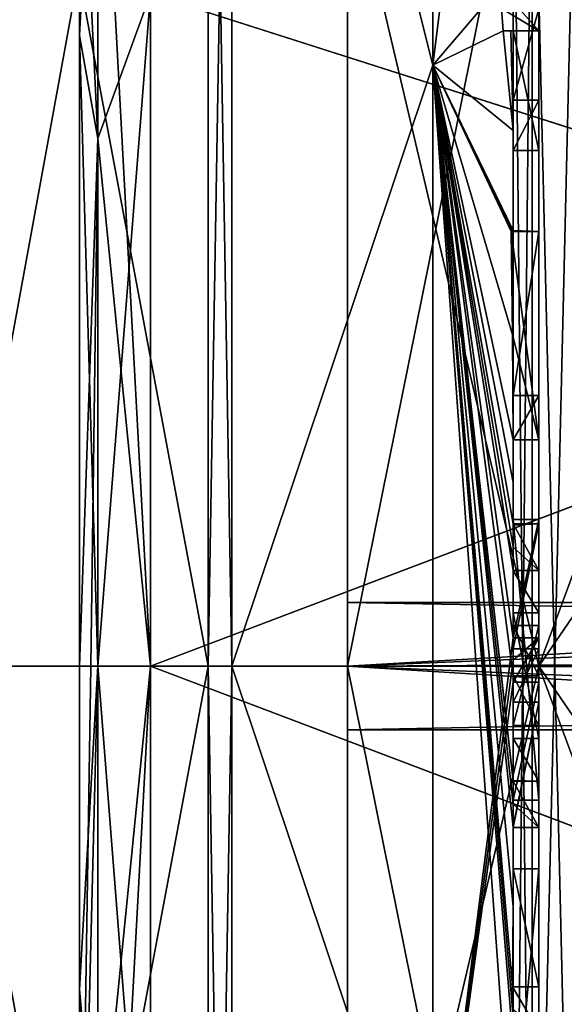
# Model space of a CAD drawing. Extents: x -100 to 297, y -1575 to 75.
# Tile 249 of 256: x 230.53 to 234.8, y -30.65 to -22.93. Entities that reach past the tile are written whole.
import ezdxf

# ---------------------------------------------------------------- set-up
doc = ezdxf.new("R2010")
doc.units = 0
doc.header["$LTSCALE"] = 41.718519
for name, color, linetype in [('1184', 7, 'CONTINUOUS'), ('1189', 7, 'CONTINUOUS'), ('1190', 7, 'CONTINUOUS'), ('1191', 7, 'CONTINUOUS'), ('1192', 7, 'CONTINUOUS'), ('1193', 7, 'CONTINUOUS'), ('1194', 7, 'CONTINUOUS'), ('1197', 7, 'CONTINUOUS'), ('1198', 7, 'CONTINUOUS'), ('1201', 7, 'CONTINUOUS'), ('1202', 7, 'CONTINUOUS'), ('1235', 7, 'CONTINUOUS'), ('1237', 7, 'CONTINUOUS'), ('1238', 7, 'CONTINUOUS'), ('1239', 7, 'CONTINUOUS'), ('1240', 7, 'CONTINUOUS'), ('1241', 7, 'CONTINUOUS'), ('1242', 7, 'CONTINUOUS'), ('1245', 7, 'CONTINUOUS'), ('1246', 7, 'CONTINUOUS'), ('1247', 7, 'CONTINUOUS'), ('1248', 7, 'CONTINUOUS'), ('1249', 7, 'CONTINUOUS'), ('1250', 7, 'CONTINUOUS'), ('1251', 7, 'CONTINUOUS'), ('1252', 7, 'CONTINUOUS'), ('1253', 7, 'CONTINUOUS'), ('1262', 7, 'CONTINUOUS'), ('1265', 7, 'CONTINUOUS'), ('1268', 7, 'CONTINUOUS'), ('1269', 7, 'CONTINUOUS'), ('1288', 7, 'CONTINUOUS'), ('1292', 7, 'CONTINUOUS'), ('1293', 7, 'CONTINUOUS'), ('1294', 7, 'CONTINUOUS'), ('1295', 7, 'CONTINUOUS'), ('1296', 7, 'CONTINUOUS'), ('1297', 7, 'CONTINUOUS'), ('1298', 7, 'CONTINUOUS'), ('1299', 7, 'CONTINUOUS'), ('1300', 7, 'CONTINUOUS'), ('1301', 7, 'CONTINUOUS'), ('1302', 7, 'CONTINUOUS'), ('1303', 7, 'CONTINUOUS'), ('1304', 7, 'CONTINUOUS'), ('1305', 7, 'CONTINUOUS'), ('1306', 7, 'CONTINUOUS'), ('1307', 7, 'CONTINUOUS'), ('1308', 7, 'CONTINUOUS'), ('1309', 7, 'CONTINUOUS'), ('1310', 7, 'CONTINUOUS'), ('1311', 7, 'CONTINUOUS'), ('1366', 7, 'CONTINUOUS'), ('568', 7, 'CONTINUOUS'), ('573', 7, 'CONTINUOUS'), ('574', 7, 'CONTINUOUS'), ('647', 7, 'CONTINUOUS'), ('648', 7, 'CONTINUOUS'), ('674', 7, 'CONTINUOUS'), ('675', 7, 'CONTINUOUS')]:
    doc.layers.add(name, color=color, linetype=linetype)

msp = doc.modelspace()

# ---------------------------------------------------------------- linework, layer by layer
at = {"layer": '1184', "linetype": 'CONTINUOUS'}
for points in [[(234.4, -18.2415, 16.8826), (234.4, -27.7791, 19.4994), (234.4, -20.4497, 16.45), (234.4, -18.2415, 16.8826)], [(234.4, -35.5503, -16.45), (234.4, -21.7364, -16.5), (234.4, -20.4497, -16.45), (234.4, -35.5503, -16.45)], [(234.4, -26.85, 16.5), (234.4, -29.0506, 16.5), (234.4, -20.4497, 16.45), (234.4, -26.85, 16.5)], [(234.4, -20.4497, 16.45), (234.4, -29.0506, 16.5), (234.4, -35.5503, 16.45), (234.4, -20.4497, 16.45)], [(234.4, -26.85, 16.7828), (234.4, -26.85, 16.5), (234.4, -20.4497, 16.45), (234.4, -26.85, 16.7828)], [(234.4, -27.7791, 19.4994), (234.4, -26.85, 16.7828), (234.4, -20.4497, 16.45), (234.4, -27.7791, 19.4994)], [(234.4, -22.1297, -16.5), (234.4, -21.7364, -16.5), (234.4, -35.5503, -16.45), (234.4, -22.1297, -16.5)], [(234.4, -22.8483, -17.8501), (234.4, -22.1297, -16.5), (234.4, -23.5648, -16.5), (234.4, -22.8483, -17.8501)], [(234.4, -23.5648, -16.5), (234.4, -22.1297, -16.5), (234.4, -35.5503, -16.45), (234.4, -23.5648, -16.5)], [(234.4, -23.0206, -18.2158), (234.4, -23.9582, -16.5), (234.4, -23.0206, -18.8535), (234.4, -23.0206, -18.2158)], [(234.4, -23.0206, -18.8535), (234.4, -23.9582, -16.5), (234.4, -23.8037, -19.0431), (234.4, -23.0206, -18.8535)], [(234.4, -23.9582, -16.5), (234.4, -23.5648, -16.5), (234.4, -35.5503, -16.45), (234.4, -23.9582, -16.5)], [(234.4, -23.8037, -19.0431), (234.4, -23.9582, -16.5), (234.4, -24.5874, -19.1964), (234.4, -23.8037, -19.0431)], [(234.4, -24.5874, -19.1964), (234.4, -23.9582, -16.5), (234.4, -25.8781, -16.5), (234.4, -24.5874, -19.1964)], [(234.4, -25.8781, -16.5), (234.4, -23.9582, -16.5), (234.4, -35.5503, -16.45), (234.4, -25.8781, -16.5)], [(234.4, -25.8781, -19.196), (234.4, -24.5874, -19.1964), (234.4, -25.8781, -16.5), (234.4, -25.8781, -19.196)], [(234.4, -26.2268, -16.5), (234.4, -25.8781, -16.5), (234.4, -35.5503, -16.45), (234.4, -26.2268, -16.5)], [(234.4, -26.2268, -19.4192), (234.4, -26.2268, -16.5), (234.4, -27.8639, -16.5), (234.4, -26.2268, -19.4192)], [(234.4, -27.8639, -16.5), (234.4, -26.2268, -16.5), (234.4, -35.5503, -16.45), (234.4, -27.8639, -16.5)], [(234.4, -26.5602, -19.4468), (234.4, -26.2268, -19.4192), (234.4, -27.8639, -16.5), (234.4, -26.5602, -19.4468)], [(234.4, -26.894, -19.4686), (234.4, -26.5602, -19.4468), (234.4, -27.8639, -16.5), (234.4, -26.894, -19.4686)], [(234.4, -27.7791, 16.7828), (234.4, -26.85, 16.7828), (234.4, -27.7791, 19.4994), (234.4, -27.7791, 16.7828)], [(234.4, -27.254, -19.4857), (234.4, -27.5811, -18.4497), (234.4, -28.0747, -19.4999), (234.4, -27.254, -19.4857)], [(234.4, -27.5811, -18.4497), (234.4, -28.5656, -18.4497), (234.4, -28.0747, -19.4999), (234.4, -27.5811, -18.4497)], [(234.4, -28.4656, -18.1456), (234.4, -27.6811, -18.1456), (234.4, -28.0744, -16.904), (234.4, -28.4656, -18.1456)], [(234.4, -28.2828, -16.5), (234.4, -27.8639, -16.5), (234.4, -35.5503, -16.45), (234.4, -28.2828, -16.5)], [(234.4, -28.5656, -18.4497), (234.4, -28.8949, -19.4795), (234.4, -28.0747, -19.4999), (234.4, -28.5656, -18.4497)], [(234.4, -28.1257, 19.4998), (234.4, -35.6608, 17.9321), (234.4, -28.1257, 16.7828), (234.4, -28.1257, 19.4998)], [(234.4, -28.1257, 16.7828), (234.4, -35.6608, 17.9321), (234.4, -29.0506, 16.7828), (234.4, -28.1257, 16.7828)], [(234.4, -29.2498, -19.4599), (234.4, -28.2828, -16.5), (234.4, -29.5882, -16.5), (234.4, -29.2498, -19.4599)], [(234.4, -29.5882, -16.5), (234.4, -28.2828, -16.5), (234.4, -35.5503, -16.45), (234.4, -29.5882, -16.5)], [(234.4, -29.0506, 16.7828), (234.4, -35.6608, 17.9321), (234.4, -29.0506, 16.5), (234.4, -29.0506, 16.7828)], [(234.4, -29.0506, 16.5), (234.4, -35.6608, 17.9321), (234.4, -35.5503, 16.45), (234.4, -29.0506, 16.5)], [(234.4, -29.8827, -19.4089), (234.4, -29.2498, -19.4599), (234.4, -29.5882, -16.7828), (234.4, -29.8827, -19.4089)], [(234.4, -29.5882, -16.7828), (234.4, -29.2498, -19.4599), (234.4, -29.5882, -16.5), (234.4, -29.5882, -16.7828)], [(234.4, -30.5131, -16.7828), (234.4, -29.8827, -19.4089), (234.4, -29.5882, -16.7828), (234.4, -30.5131, -16.7828)], [(234.4, -31.7888, -16.5), (234.4, -29.5882, -16.5), (234.4, -35.5503, -16.45), (234.4, -31.7888, -16.5)], [(234.4, -30.5131, -19.3374), (234.4, -29.8827, -19.4089), (234.4, -30.5131, -16.7828), (234.4, -30.5131, -19.3374)]]:
    msp.add_3dface(points, dxfattribs=at)
at = {"layer": '1189', "linetype": 'CONTINUOUS'}
for points in [[(233.7698, -23.2916, 20.6289), (233.7698, -14.8073, 16.5431), (232.1949, -17.0087, 19.0374), (233.7698, -23.2916, 20.6289)], [(233.7698, -23.2916, 20.6289), (234.4, -18.2415, 16.8826), (233.7698, -14.8073, 16.5431), (233.7698, -23.2916, 20.6289)], [(232.1949, -28, 21.9825), (233.7698, -23.2916, 20.6289), (232.1949, -17.0087, 19.0374), (232.1949, -28, 21.9825)], [(234.4, -27.7791, 19.4994), (234.4, -18.2415, 16.8826), (233.7698, -23.2916, 20.6289), (234.4, -27.7791, 19.4994)], [(233.7698, -32.7084, 20.6289), (233.7698, -23.2916, 20.6289), (232.1949, -28, 21.9825), (233.7698, -32.7084, 20.6289)], [(233.7698, -32.7084, 20.6289), (234.4, -27.7791, 19.4994), (233.7698, -23.2916, 20.6289), (233.7698, -32.7084, 20.6289)], [(234.4, -27.9524, 19.5), (234.4, -27.7791, 19.4994), (233.7698, -32.7084, 20.6289), (234.4, -27.9524, 19.5)], [(232.1949, -38.9913, 19.0374), (233.7698, -32.7084, 20.6289), (232.1949, -28, 21.9825), (232.1949, -38.9913, 19.0374)], [(234.4, -28.1257, 19.4998), (234.4, -27.9524, 19.5), (233.7698, -32.7084, 20.6289), (234.4, -28.1257, 19.4998)], [(234.4, -35.6608, 17.9321), (234.4, -28.1257, 19.4998), (233.7698, -32.7084, 20.6289), (234.4, -35.6608, 17.9321)]]:
    msp.add_3dface(points, dxfattribs=at)
at = {"layer": '1190', "linetype": 'CONTINUOUS'}
for points in [[(233.7698, -14.8073, -16.5431), (233.7698, -23.2916, -20.6289), (232.1949, -17.0087, -19.0374), (233.7698, -14.8073, -16.5431)], [(233.7698, -23.2916, -20.6289), (233.7698, -14.8073, -16.5431), (234.2958, -22.674, -19.5), (233.7698, -23.2916, -20.6289)], [(232.1949, -17.0087, -19.0374), (233.7698, -23.2916, -20.6289), (232.1949, -28, -21.9825), (232.1949, -17.0087, -19.0374)], [(234.3204, -23.0206, -19.5), (233.7698, -23.2916, -20.6289), (234.2958, -22.674, -19.5), (234.3204, -23.0206, -19.5)], [(234.3087, -22.8463, -19.5), (234.3204, -23.0206, -19.5), (234.2958, -22.674, -19.5), (234.3087, -22.8463, -19.5)], [(234.4, -23.8037, -19.0431), (233.7698, -23.2916, -20.6289), (234.3204, -23.0206, -19.5), (234.4, -23.8037, -19.0431)], [(234.38, -23.0206, -19.18), (234.4, -23.8037, -19.0431), (234.3204, -23.0206, -19.5), (234.38, -23.0206, -19.18)], [(234.4, -23.0206, -18.8535), (234.4, -23.8037, -19.0431), (234.38, -23.0206, -19.18), (234.4, -23.0206, -18.8535)], [(233.7698, -23.2916, -20.6289), (233.7698, -32.7084, -20.6289), (232.1949, -28, -21.9825), (233.7698, -23.2916, -20.6289)], [(234.4, -28.0747, -19.4999), (234.4, -28.8949, -19.4795), (233.7698, -23.2916, -20.6289), (234.4, -28.0747, -19.4999)], [(233.7698, -23.2916, -20.6289), (234.4, -28.8949, -19.4795), (234.4, -28.8982, -19.4897), (233.7698, -23.2916, -20.6289)], [(234.4, -28.0747, -19.4999), (233.7698, -23.2916, -20.6289), (234.4, -27.2495, -19.5), (234.4, -28.0747, -19.4999)], [(234.4, -23.8037, -19.0431), (234.4, -24.5874, -19.1964), (233.7698, -23.2916, -20.6289), (234.4, -23.8037, -19.0431)], [(233.7698, -23.2916, -20.6289), (234.4, -24.5874, -19.1964), (234.3957, -24.5939, -19.3494), (233.7698, -23.2916, -20.6289)], [(233.7698, -23.2916, -20.6289), (234.4, -26.5602, -19.4468), (234.3998, -26.8838, -19.5), (233.7698, -23.2916, -20.6289)], [(234.4, -26.5602, -19.4468), (233.7698, -23.2916, -20.6289), (234.3987, -26.2268, -19.5), (234.4, -26.5602, -19.4468)], [(233.7698, -23.2916, -20.6289), (234.4, -29.8827, -19.4089), (234.3948, -30.5131, -19.5), (233.7698, -23.2916, -20.6289)], [(234.4, -29.8827, -19.4089), (233.7698, -23.2916, -20.6289), (234.3997, -29.2629, -19.5), (234.4, -29.8827, -19.4089)], [(233.7698, -23.2916, -20.6289), (234.4, -32.0042, -19.0844), (233.7698, -32.7084, -20.6289), (233.7698, -23.2916, -20.6289)], [(234.4, -32.0042, -19.0844), (233.7698, -23.2916, -20.6289), (234.3913, -30.8597, -19.5), (234.4, -32.0042, -19.0844)], [(234.3913, -30.8597, -19.5), (233.7698, -23.2916, -20.6289), (234.3932, -30.6867, -19.5), (234.3913, -30.8597, -19.5)], [(234.3932, -30.6867, -19.5), (233.7698, -23.2916, -20.6289), (234.3948, -30.5131, -19.5), (234.3932, -30.6867, -19.5)], [(234.3997, -29.2629, -19.5), (233.7698, -23.2916, -20.6289), (234.3998, -29.0822, -19.5), (234.3997, -29.2629, -19.5)], [(234.3998, -29.0822, -19.5), (233.7698, -23.2916, -20.6289), (234.3999, -28.9015, -19.5), (234.3998, -29.0822, -19.5)], [(234.3999, -28.9015, -19.5), (233.7698, -23.2916, -20.6289), (234.4, -28.8982, -19.4897), (234.3999, -28.9015, -19.5)], [(234.4, -27.2495, -19.5), (233.7698, -23.2916, -20.6289), (234.3999, -27.0666, -19.5), (234.4, -27.2495, -19.5)], [(234.3999, -27.0666, -19.5), (233.7698, -23.2916, -20.6289), (234.3998, -26.8838, -19.5), (234.3999, -27.0666, -19.5)], [(234.3987, -26.2268, -19.5), (233.7698, -23.2916, -20.6289), (234.3941, -25.4044, -19.5), (234.3987, -26.2268, -19.5)], [(234.3941, -25.4044, -19.5), (233.7698, -23.2916, -20.6289), (234.3825, -24.5939, -19.5), (234.3941, -25.4044, -19.5)], [(234.3825, -24.5939, -19.5), (233.7698, -23.2916, -20.6289), (234.3957, -24.5939, -19.3494), (234.3825, -24.5939, -19.5)], [(234.3997, -26.2268, -19.4596), (234.4, -26.5602, -19.4468), (234.3987, -26.2268, -19.5), (234.3997, -26.2268, -19.4596)], [(234.4, -26.2268, -19.4192), (234.4, -26.5602, -19.4468), (234.3997, -26.2268, -19.4596), (234.4, -26.2268, -19.4192)], [(234.3998, -26.8838, -19.5), (234.4, -26.5602, -19.4468), (234.3999, -26.8889, -19.4843), (234.3998, -26.8838, -19.5)], [(234.4, -26.5602, -19.4468), (234.4, -26.894, -19.4686), (234.3999, -26.8889, -19.4843), (234.4, -26.5602, -19.4468)], [(234.4, -27.254, -19.4857), (234.4, -28.0747, -19.4999), (234.4, -27.2495, -19.5), (234.4, -27.254, -19.4857)], [(232.1949, -28, -21.9825), (233.7698, -32.7084, -20.6289), (232.1949, -38.9913, -19.0374), (232.1949, -28, -21.9825)], [(234.3999, -29.2564, -19.48), (234.4, -29.8827, -19.4089), (234.3997, -29.2629, -19.5), (234.3999, -29.2564, -19.48)], [(234.4, -29.2498, -19.4599), (234.4, -29.8827, -19.4089), (234.3999, -29.2564, -19.48), (234.4, -29.2498, -19.4599)], [(234.3948, -30.5131, -19.5), (234.4, -29.8827, -19.4089), (234.3987, -30.5131, -19.4187), (234.3948, -30.5131, -19.5)], [(234.4, -29.8827, -19.4089), (234.4, -30.5131, -19.3374), (234.3987, -30.5131, -19.4187), (234.4, -29.8827, -19.4089)]]:
    msp.add_3dface(points, dxfattribs=at)
at = {"layer": '1191', "linetype": 'CONTINUOUS'}
for points in [[(232.0094, -28, -21.9698), (230, -17.2786, -18.5712), (232.0094, -17.0151, -19.0264), (232.0094, -28, -21.9698)], [(230, -28, -21.4438), (230, -17.2786, -18.5712), (232.0094, -28, -21.9698), (230, -28, -21.4438)], [(230, -38.7214, -18.5712), (230, -28, -21.4438), (232.0094, -38.9849, -19.0264), (230, -38.7214, -18.5712)], [(232.0094, -38.9849, -19.0264), (230, -28, -21.4438), (232.0094, -28, -21.9698), (232.0094, -38.9849, -19.0264)]]:
    msp.add_3dface(points, dxfattribs=at)
at = {"layer": '1192', "linetype": 'CONTINUOUS'}
for points in [[(230, -17.2786, 18.5712), (230, -28, 21.4438), (232.0094, -17.0151, 19.0264), (230, -17.2786, 18.5712)], [(232.0094, -17.0151, 19.0264), (230, -28, 21.4438), (232.0094, -28, 21.9698), (232.0094, -17.0151, 19.0264)], [(230, -28, 21.4438), (230, -38.7214, 18.5712), (232.0094, -28, 21.9698), (230, -28, 21.4438)], [(232.0094, -28, 21.9698), (230, -38.7214, 18.5712), (232.0094, -38.9849, 19.0264), (232.0094, -28, 21.9698)]]:
    msp.add_3dface(points, dxfattribs=at)
at = {"layer": '1193', "linetype": 'CONTINUOUS'}
for points in [[(231.5562, -22.7321, 5.2679), (231.5562, -28, 7.45), (231.1443, -20.3599, 7.6401), (231.5562, -22.7321, 5.2679)], [(231.1443, -20.3599, 7.6401), (231.5562, -28, 7.45), (231.1443, -23.8652, 9.9822), (231.1443, -20.3599, 7.6401)], [(231.1443, -23.8652, -9.9822), (231.5562, -22.7321, -5.2679), (231.1443, -20.3599, -7.6401), (231.1443, -23.8652, -9.9822)], [(231.5562, -28, -7.45), (231.5562, -22.7321, -5.2679), (231.1443, -28, -10.8047), (231.5562, -28, -7.45)], [(231.1443, -28, -10.8047), (231.5562, -22.7321, -5.2679), (231.1443, -23.8652, -9.9822), (231.1443, -28, -10.8047)], [(231.5562, -28, 7.45), (231.1443, -28, 10.8047), (231.1443, -23.8652, 9.9822), (231.5562, -28, 7.45)]]:
    msp.add_3dface(points, dxfattribs=at)
at = {"layer": '1194', "linetype": 'CONTINUOUS'}
for points in [[(231.5562, -28, 7.45), (231.5562, -33.2679, 5.2679), (231.1443, -28, 10.8047), (231.5562, -28, 7.45)], [(231.1443, -28, 10.8047), (231.5562, -33.2679, 5.2679), (231.1443, -32.1347, 9.9822), (231.1443, -28, 10.8047)], [(231.5562, -33.2679, -5.2679), (231.5562, -28, -7.45), (231.1443, -35.64, -7.6401), (231.5562, -33.2679, -5.2679)], [(231.5562, -28, -7.45), (231.1443, -28, -10.8047), (231.1443, -32.1347, -9.9822), (231.5562, -28, -7.45)], [(231.1443, -35.64, -7.6401), (231.5562, -28, -7.45), (231.1443, -32.1347, -9.9822), (231.1443, -35.64, -7.6401)]]:
    msp.add_3dface(points, dxfattribs=at)
at = {"layer": '1197', "linetype": 'CONTINUOUS'}
for points in [[(232.1949, -28, 21.9825), (232.1949, -17.0087, 19.0374), (232.0094, -28, 21.9698), (232.1949, -28, 21.9825)], [(232.1949, -17.0087, 19.0374), (232.0094, -17.0151, 19.0264), (232.0094, -28, 21.9698), (232.1949, -17.0087, 19.0374)], [(232.1949, -38.9913, 19.0374), (232.1949, -28, 21.9825), (232.0094, -38.9849, 19.0264), (232.1949, -38.9913, 19.0374)], [(232.1949, -28, 21.9825), (232.0094, -28, 21.9698), (232.0094, -38.9849, 19.0264), (232.1949, -28, 21.9825)]]:
    msp.add_3dface(points, dxfattribs=at)
at = {"layer": '1198', "linetype": 'CONTINUOUS'}
for points in [[(232.1949, -17.0087, -19.0374), (232.1949, -28, -21.9825), (232.0094, -17.0151, -19.0264), (232.1949, -17.0087, -19.0374)], [(232.1949, -28, -21.9825), (232.0094, -28, -21.9698), (232.0094, -17.0151, -19.0264), (232.1949, -28, -21.9825)], [(232.1949, -28, -21.9825), (232.1949, -38.9913, -19.0374), (232.0094, -28, -21.9698), (232.1949, -28, -21.9825)], [(232.1949, -38.9913, -19.0374), (232.0094, -38.9849, -19.0264), (232.0094, -28, -21.9698), (232.1949, -38.9913, -19.0374)]]:
    msp.add_3dface(points, dxfattribs=at)
at = {"layer": '1201', "linetype": 'CONTINUOUS'}
for points in [[(239.1, -22.7244, 5.2603), (239.1, -25.1414, 6.8798), (231.5562, -22.7321, 5.2679), (239.1, -22.7244, 5.2603)], [(239.1, -25.1414, 6.8798), (231.5562, -28, 7.45), (231.5562, -22.7321, 5.2679), (239.1, -25.1414, 6.8798)], [(239.1, -28.0008, 7.45), (231.5562, -28, 7.45), (239.1, -25.1414, 6.8798), (239.1, -28.0008, 7.45)], [(231.5562, -33.2679, 5.2679), (231.5562, -28, 7.45), (239.1, -30.8602, 6.8791), (231.5562, -33.2679, 5.2679)], [(239.1, -30.8602, 6.8791), (231.5562, -28, 7.45), (239.1, -28.0008, 7.45), (239.1, -30.8602, 6.8791)]]:
    msp.add_3dface(points, dxfattribs=at)
at = {"layer": '1202', "linetype": 'CONTINUOUS'}
for points in [[(239.1, -25.1398, -6.8791), (239.1, -22.7232, -5.2591), (231.5562, -22.7321, -5.2679), (239.1, -25.1398, -6.8791)], [(231.5562, -28, -7.45), (239.1, -25.1398, -6.8791), (231.5562, -22.7321, -5.2679), (231.5562, -28, -7.45)], [(239.1, -27.9992, -7.45), (239.1, -25.1398, -6.8791), (231.5562, -28, -7.45), (239.1, -27.9992, -7.45)], [(239.1, -30.8586, -6.8798), (239.1, -27.9992, -7.45), (231.5562, -28, -7.45), (239.1, -30.8586, -6.8798)], [(231.5562, -33.2679, -5.2679), (239.1, -30.8586, -6.8798), (231.5562, -28, -7.45), (231.5562, -33.2679, -5.2679)]]:
    msp.add_3dface(points, dxfattribs=at)
at = {"layer": '1235', "linetype": 'CONTINUOUS'}
for points in [[(234.6, -23.0206, -19.5), (234.6, -22.674, -19.5), (234.6, -23.0206, -18.2158), (234.6, -23.0206, -19.5)], [(234.6, -23.0206, -18.2158), (234.6, -22.674, -19.5), (234.6, -22.8483, -17.8501), (234.6, -23.0206, -18.2158)], [(234.6, -23.5648, -16.5), (234.6, -23.0206, -18.2158), (234.6, -22.8483, -17.8501), (234.6, -23.5648, -16.5)], [(234.6, -23.9582, -16.5), (234.6, -23.0206, -18.2158), (234.6, -23.5648, -16.5), (234.6, -23.9582, -16.5)], [(234.6, -24.5939, -19.5), (234.6, -24.5939, -19.196), (234.6, -25.8781, -19.196), (234.6, -24.5939, -19.5)], [(234.6, -26.2268, -19.5), (234.6, -24.5939, -19.5), (234.6, -25.8781, -19.196), (234.6, -26.2268, -19.5)], [(234.6, -26.2268, -16.5), (234.6, -26.2268, -19.5), (234.6, -25.8781, -19.196), (234.6, -26.2268, -16.5)], [(234.6, -25.8781, -16.5), (234.6, -26.2268, -16.5), (234.6, -25.8781, -19.196), (234.6, -25.8781, -16.5)], [(234.6, -26.8838, -19.5), (234.6, -27.8639, -16.5), (234.6, -27.2495, -19.5), (234.6, -26.8838, -19.5)], [(234.6, -27.2495, -19.5), (234.6, -27.8639, -16.5), (234.6, -27.5811, -18.4497), (234.6, -27.2495, -19.5)], [(234.6, -27.5811, -18.4497), (234.6, -27.8639, -16.5), (234.6, -27.6811, -18.1456), (234.6, -27.5811, -18.4497)], [(234.6, -28.5656, -18.4497), (234.6, -27.5811, -18.4497), (234.6, -28.4656, -18.1456), (234.6, -28.5656, -18.4497)], [(234.6, -28.4656, -18.1456), (234.6, -27.5811, -18.4497), (234.6, -27.6811, -18.1456), (234.6, -28.4656, -18.1456)], [(234.6, -27.6811, -18.1456), (234.6, -27.8639, -16.5), (234.6, -28.0744, -16.904), (234.6, -27.6811, -18.1456)], [(234.6, -27.8639, -16.5), (234.6, -28.2828, -16.5), (234.6, -28.0744, -16.904), (234.6, -27.8639, -16.5)], [(234.6, -28.2828, -16.5), (234.6, -28.4656, -18.1456), (234.6, -28.0744, -16.904), (234.6, -28.2828, -16.5)], [(234.6, -28.2828, -16.5), (234.6, -29.2629, -19.5), (234.6, -28.4656, -18.1456), (234.6, -28.2828, -16.5)], [(234.6, -29.2629, -19.5), (234.6, -28.5656, -18.4497), (234.6, -28.4656, -18.1456), (234.6, -29.2629, -19.5)], [(234.6, -28.9015, -19.5), (234.6, -28.5656, -18.4497), (234.6, -29.2629, -19.5), (234.6, -28.9015, -19.5)], [(234.6, -29.5882, -16.7828), (234.6, -29.5882, -16.5), (234.6, -31.7888, -16.5), (234.6, -29.5882, -16.7828)], [(234.6, -30.5131, -16.7828), (234.6, -29.5882, -16.7828), (234.6, -31.7888, -16.5), (234.6, -30.5131, -16.7828)], [(234.6, -30.5131, -19.5), (234.6, -30.5131, -16.7828), (234.6, -30.8597, -16.7828), (234.6, -30.5131, -19.5)], [(234.6, -30.8597, -16.7828), (234.6, -30.5131, -16.7828), (234.6, -31.7888, -16.5), (234.6, -30.8597, -16.7828)], [(234.6, -30.8597, -19.5), (234.6, -30.5131, -19.5), (234.6, -30.8597, -16.7828), (234.6, -30.8597, -19.5)]]:
    msp.add_3dface(points, dxfattribs=at)
at = {"layer": '1237', "linetype": 'CONTINUOUS'}
for points in [[(234.4, -29.5882, -16.7828), (234.4, -29.5882, -16.5), (234.6, -29.5882, -16.7828), (234.4, -29.5882, -16.7828)], [(234.4, -29.5882, -16.5), (234.6, -29.5882, -16.5), (234.6, -29.5882, -16.7828), (234.4, -29.5882, -16.5)]]:
    msp.add_3dface(points, dxfattribs=at)
at = {"layer": '1238', "linetype": 'CONTINUOUS'}
for points in [[(234.4, -27.8639, -16.5), (234.4, -28.2828, -16.5), (234.6, -27.8639, -16.5), (234.4, -27.8639, -16.5)], [(234.6, -27.8639, -16.5), (234.4, -28.2828, -16.5), (234.6, -28.2828, -16.5), (234.6, -27.8639, -16.5)]]:
    msp.add_3dface(points, dxfattribs=at)
at = {"layer": '1239', "linetype": 'CONTINUOUS'}
for points in [[(234.3998, -26.8838, -19.5), (234.3999, -26.8889, -19.4843), (234.6, -26.8838, -19.5), (234.3998, -26.8838, -19.5)], [(234.3999, -26.8889, -19.4843), (234.4, -26.894, -19.4686), (234.6, -26.8838, -19.5), (234.3999, -26.8889, -19.4843)], [(234.4, -26.894, -19.4686), (234.4, -27.8639, -16.5), (234.6, -26.8838, -19.5), (234.4, -26.894, -19.4686)], [(234.4, -27.8639, -16.5), (234.6, -27.8639, -16.5), (234.6, -26.8838, -19.5), (234.4, -27.8639, -16.5)]]:
    msp.add_3dface(points, dxfattribs=at)
at = {"layer": '1240', "linetype": 'CONTINUOUS'}
for points in [[(234.4, -27.6811, -18.1456), (234.4, -28.4656, -18.1456), (234.6, -27.6811, -18.1456), (234.4, -27.6811, -18.1456)], [(234.4, -28.4656, -18.1456), (234.6, -28.4656, -18.1456), (234.6, -27.6811, -18.1456), (234.4, -28.4656, -18.1456)]]:
    msp.add_3dface(points, dxfattribs=at)
at = {"layer": '1241', "linetype": 'CONTINUOUS'}
for points in [[(234.4, -24.5874, -19.1964), (234.4, -25.8781, -19.196), (234.6, -24.5939, -19.196), (234.4, -24.5874, -19.1964)], [(234.6, -24.5939, -19.196), (234.4, -25.8781, -19.196), (234.6, -25.8781, -19.196), (234.6, -24.5939, -19.196)]]:
    msp.add_3dface(points, dxfattribs=at)
at = {"layer": '1242', "linetype": 'CONTINUOUS'}
for points in [[(234.3825, -24.5939, -19.5), (234.3957, -24.5939, -19.3494), (234.6, -24.5939, -19.5), (234.3825, -24.5939, -19.5)], [(234.3957, -24.5939, -19.3494), (234.4, -24.5874, -19.1964), (234.6, -24.5939, -19.5), (234.3957, -24.5939, -19.3494)], [(234.4, -24.5874, -19.1964), (234.6, -24.5939, -19.196), (234.6, -24.5939, -19.5), (234.4, -24.5874, -19.1964)]]:
    msp.add_3dface(points, dxfattribs=at)
at = {"layer": '1245', "linetype": 'CONTINUOUS'}
for points in [[(234.6, -27.7791, 16.7828), (234.6, -29.0506, 16.5), (234.6, -26.85, 16.7828), (234.6, -27.7791, 16.7828)], [(234.6, -26.85, 16.7828), (234.6, -29.0506, 16.5), (234.6, -26.85, 16.5), (234.6, -26.85, 16.7828)], [(234.6, -28.1257, 16.7828), (234.6, -29.0506, 16.5), (234.6, -27.7791, 16.7828), (234.6, -28.1257, 16.7828)], [(234.6, -28.1257, 19.5), (234.6, -28.1257, 16.7828), (234.6, -27.7791, 19.5), (234.6, -28.1257, 19.5)], [(234.6, -27.7791, 19.5), (234.6, -28.1257, 16.7828), (234.6, -27.7791, 16.7828), (234.6, -27.7791, 19.5)], [(234.6, -29.0506, 16.7828), (234.6, -29.0506, 16.5), (234.6, -28.1257, 16.7828), (234.6, -29.0506, 16.7828)]]:
    msp.add_3dface(points, dxfattribs=at)
at = {"layer": '1246', "linetype": 'CONTINUOUS'}
for points in [[(234.4, -28.1257, 16.7828), (234.4, -29.0506, 16.7828), (234.6, -28.1257, 16.7828), (234.4, -28.1257, 16.7828)], [(234.4, -29.0506, 16.7828), (234.6, -29.0506, 16.7828), (234.6, -28.1257, 16.7828), (234.4, -29.0506, 16.7828)]]:
    msp.add_3dface(points, dxfattribs=at)
at = {"layer": '1247', "linetype": 'CONTINUOUS'}
for points in [[(234.4, -28.1257, 19.4998), (234.4, -28.1257, 16.7828), (234.6, -28.1257, 19.5), (234.4, -28.1257, 19.4998)], [(234.4, -28.1257, 16.7828), (234.6, -28.1257, 16.7828), (234.6, -28.1257, 19.5), (234.4, -28.1257, 16.7828)]]:
    msp.add_3dface(points, dxfattribs=at)
at = {"layer": '1248', "linetype": 'CONTINUOUS'}
for points in [[(234.4, -27.9524, 19.5), (234.4, -28.1257, 19.4998), (234.6, -27.7791, 19.5), (234.4, -27.9524, 19.5)], [(234.4, -28.1257, 19.4998), (234.6, -28.1257, 19.5), (234.6, -27.7791, 19.5), (234.4, -28.1257, 19.4998)], [(234.4, -27.7791, 19.4994), (234.4, -27.9524, 19.5), (234.6, -27.7791, 19.5), (234.4, -27.7791, 19.4994)]]:
    msp.add_3dface(points, dxfattribs=at)
at = {"layer": '1249', "linetype": 'CONTINUOUS'}
for points in [[(234.4, -27.7791, 16.7828), (234.4, -27.7791, 19.4994), (234.6, -27.7791, 16.7828), (234.4, -27.7791, 16.7828)], [(234.4, -27.7791, 19.4994), (234.6, -27.7791, 19.5), (234.6, -27.7791, 16.7828), (234.4, -27.7791, 19.4994)]]:
    msp.add_3dface(points, dxfattribs=at)
at = {"layer": '1250', "linetype": 'CONTINUOUS'}
for points in [[(234.4, -26.85, 16.7828), (234.4, -27.7791, 16.7828), (234.6, -26.85, 16.7828), (234.4, -26.85, 16.7828)], [(234.4, -27.7791, 16.7828), (234.6, -27.7791, 16.7828), (234.6, -26.85, 16.7828), (234.4, -27.7791, 16.7828)]]:
    msp.add_3dface(points, dxfattribs=at)
at = {"layer": '1251', "linetype": 'CONTINUOUS'}
for points in [[(234.4, -26.85, 16.5), (234.4, -26.85, 16.7828), (234.6, -26.85, 16.5), (234.4, -26.85, 16.5)], [(234.4, -26.85, 16.7828), (234.6, -26.85, 16.7828), (234.6, -26.85, 16.5), (234.4, -26.85, 16.7828)]]:
    msp.add_3dface(points, dxfattribs=at)
at = {"layer": '1252', "linetype": 'CONTINUOUS'}
for points in [[(234.4, -29.0506, 16.5), (234.4, -26.85, 16.5), (234.6, -29.0506, 16.5), (234.4, -29.0506, 16.5)], [(234.6, -29.0506, 16.5), (234.4, -26.85, 16.5), (234.6, -26.85, 16.5), (234.6, -29.0506, 16.5)]]:
    msp.add_3dface(points, dxfattribs=at)
at = {"layer": '1253', "linetype": 'CONTINUOUS'}
for points in [[(234.4, -29.0506, 16.7828), (234.4, -29.0506, 16.5), (234.6, -29.0506, 16.7828), (234.4, -29.0506, 16.7828)], [(234.4, -29.0506, 16.5), (234.6, -29.0506, 16.5), (234.6, -29.0506, 16.7828), (234.4, -29.0506, 16.5)]]:
    msp.add_3dface(points, dxfattribs=at)
at = {"layer": '1262', "linetype": 'CONTINUOUS'}
for points in [[(234.4, -35.5503, -16.45), (234.4, -20.4497, -16.45), (234.549, -20.5279, -16.094), (234.4, -35.5503, -16.45)], [(234.4, -35.5503, -16.45), (234.549, -20.5279, -16.094), (234.549, -35.4721, -16.094), (234.4, -35.5503, -16.45)], [(234.549, -20.5279, -16.094), (234.9, -20.5597, -15.95), (234.549, -35.4721, -16.094), (234.549, -20.5279, -16.094)], [(234.9, -20.5597, -15.95), (234.9, -35.4403, -15.95), (234.549, -35.4721, -16.094), (234.9, -20.5597, -15.95)]]:
    msp.add_3dface(points, dxfattribs=at)
at = {"layer": '1265', "linetype": 'CONTINUOUS'}
for points in [[(234.4, -20.4497, 16.45), (234.4, -35.5503, 16.45), (234.549, -35.4721, 16.094), (234.4, -20.4497, 16.45)], [(234.4, -20.4497, 16.45), (234.549, -35.4721, 16.094), (234.549, -20.5279, 16.094), (234.4, -20.4497, 16.45)], [(234.9, -35.4403, 15.95), (234.9, -20.5597, 15.95), (234.549, -20.5279, 16.094), (234.9, -35.4403, 15.95)], [(234.549, -35.4721, 16.094), (234.9, -35.4403, 15.95), (234.549, -20.5279, 16.094), (234.549, -35.4721, 16.094)]]:
    msp.add_3dface(points, dxfattribs=at)
at = {"layer": '1268', "linetype": 'CONTINUOUS'}
for points in [[(231, -17.7401, 4.9406), (231.1443, -20.3599, 7.6401), (231, -23.0594, 10.2599), (231, -17.7401, 4.9406)], [(231.1443, -23.8652, -9.9822), (231.1443, -20.3599, -7.6401), (231, -20.9005, -8.9037), (231.1443, -23.8652, -9.9822)], [(231.1443, -20.3599, 7.6401), (231.1443, -23.8652, 9.9822), (231, -23.0594, 10.2599), (231.1443, -20.3599, 7.6401)], [(231, -28, -11.3877), (231.1443, -23.8652, -9.9822), (231, -20.9005, -8.9037), (231, -28, -11.3877)], [(231.1443, -23.8652, 9.9822), (231.1443, -28, 10.8047), (231, -23.0594, 10.2599), (231.1443, -23.8652, 9.9822)], [(231, -23.0594, 10.2599), (231.1443, -28, 10.8047), (231, -30.5347, 11.1019), (231, -23.0594, 10.2599)], [(231.1443, -23.8652, -9.9822), (231, -28, -11.3877), (231.0897, -28, -11.1005), (231.1443, -23.8652, -9.9822)], [(231.1443, -28, -10.8047), (231.1443, -23.8652, -9.9822), (231.0897, -28, -11.1005), (231.1443, -28, -10.8047)], [(231.1443, -28, 10.8047), (231.1443, -32.1347, 9.9822), (231, -30.5347, 11.1019), (231.1443, -28, 10.8047)], [(231.1443, -32.1347, 9.9822), (231.1443, -35.64, 7.6401), (231, -30.5347, 11.1019), (231.1443, -32.1347, 9.9822)], [(231, -30.5347, 11.1019), (231.1443, -35.64, 7.6401), (231, -36.9037, 7.0995), (231, -30.5347, 11.1019)]]:
    msp.add_3dface(points, dxfattribs=at)
at = {"layer": '1269', "linetype": 'CONTINUOUS'}
for points in [[(231.1443, -32.1347, -9.9822), (231.1443, -28, -10.8047), (231, -33.6933, -9.8622), (231.1443, -32.1347, -9.9822)], [(231, -33.6933, -9.8622), (231.1443, -28, -10.8047), (231.0897, -28, -11.1005), (231, -33.6933, -9.8622)], [(231, -28, -11.3877), (231, -33.6933, -9.8622), (231.0897, -28, -11.1005), (231, -28, -11.3877)]]:
    msp.add_3dface(points, dxfattribs=at)
at = {"layer": '1288', "linetype": 'CONTINUOUS'}
for points in [[(234.4, -29.5882, -16.5), (234.4, -31.7888, -16.5), (234.6, -29.5882, -16.5), (234.4, -29.5882, -16.5)], [(234.6, -29.5882, -16.5), (234.4, -31.7888, -16.5), (234.6, -31.7888, -16.5), (234.6, -29.5882, -16.5)]]:
    msp.add_3dface(points, dxfattribs=at)
at = {"layer": '1292', "linetype": 'CONTINUOUS'}
for points in [[(234.3932, -30.6867, -19.5), (234.3948, -30.5131, -19.5), (234.6, -30.8597, -19.5), (234.3932, -30.6867, -19.5)], [(234.3948, -30.5131, -19.5), (234.6, -30.5131, -19.5), (234.6, -30.8597, -19.5), (234.3948, -30.5131, -19.5)]]:
    msp.add_3dface(points, dxfattribs=at)
at = {"layer": '1293', "linetype": 'CONTINUOUS'}
for points in [[(234.3948, -30.5131, -19.5), (234.3987, -30.5131, -19.4187), (234.6, -30.5131, -19.5), (234.3948, -30.5131, -19.5)], [(234.3987, -30.5131, -19.4187), (234.4, -30.5131, -19.3374), (234.6, -30.5131, -19.5), (234.3987, -30.5131, -19.4187)], [(234.4, -30.5131, -19.3374), (234.4, -30.5131, -16.7828), (234.6, -30.5131, -19.5), (234.4, -30.5131, -19.3374)], [(234.4, -30.5131, -16.7828), (234.6, -30.5131, -16.7828), (234.6, -30.5131, -19.5), (234.4, -30.5131, -16.7828)]]:
    msp.add_3dface(points, dxfattribs=at)
at = {"layer": '1294', "linetype": 'CONTINUOUS'}
for points in [[(234.4, -30.5131, -16.7828), (234.4, -29.5882, -16.7828), (234.6, -30.5131, -16.7828), (234.4, -30.5131, -16.7828)], [(234.4, -29.5882, -16.7828), (234.6, -29.5882, -16.7828), (234.6, -30.5131, -16.7828), (234.4, -29.5882, -16.7828)]]:
    msp.add_3dface(points, dxfattribs=at)
at = {"layer": '1295', "linetype": 'CONTINUOUS'}
for points in [[(234.3999, -29.2564, -19.48), (234.3997, -29.2629, -19.5), (234.6, -28.2828, -16.5), (234.3999, -29.2564, -19.48)], [(234.3997, -29.2629, -19.5), (234.6, -29.2629, -19.5), (234.6, -28.2828, -16.5), (234.3997, -29.2629, -19.5)], [(234.4, -29.2498, -19.4599), (234.3999, -29.2564, -19.48), (234.6, -28.2828, -16.5), (234.4, -29.2498, -19.4599)], [(234.4, -28.2828, -16.5), (234.4, -29.2498, -19.4599), (234.6, -28.2828, -16.5), (234.4, -28.2828, -16.5)]]:
    msp.add_3dface(points, dxfattribs=at)
at = {"layer": '1296', "linetype": 'CONTINUOUS'}
for points in [[(234.3998, -29.0822, -19.5), (234.3999, -28.9015, -19.5), (234.6, -29.2629, -19.5), (234.3998, -29.0822, -19.5)], [(234.3999, -28.9015, -19.5), (234.6, -28.9015, -19.5), (234.6, -29.2629, -19.5), (234.3999, -28.9015, -19.5)], [(234.3997, -29.2629, -19.5), (234.3998, -29.0822, -19.5), (234.6, -29.2629, -19.5), (234.3997, -29.2629, -19.5)]]:
    msp.add_3dface(points, dxfattribs=at)
at = {"layer": '1297', "linetype": 'CONTINUOUS'}
for points in [[(234.4, -28.8949, -19.4795), (234.4, -28.5656, -18.4497), (234.6, -28.9015, -19.5), (234.4, -28.8949, -19.4795)], [(234.4, -28.5656, -18.4497), (234.6, -28.5656, -18.4497), (234.6, -28.9015, -19.5), (234.4, -28.5656, -18.4497)], [(234.3999, -28.9015, -19.5), (234.4, -28.8982, -19.4897), (234.6, -28.9015, -19.5), (234.3999, -28.9015, -19.5)], [(234.4, -28.8982, -19.4897), (234.4, -28.8949, -19.4795), (234.6, -28.9015, -19.5), (234.4, -28.8982, -19.4897)]]:
    msp.add_3dface(points, dxfattribs=at)
at = {"layer": '1298', "linetype": 'CONTINUOUS'}
for points in [[(234.4, -28.5656, -18.4497), (234.4, -27.5811, -18.4497), (234.6, -28.5656, -18.4497), (234.4, -28.5656, -18.4497)], [(234.4, -27.5811, -18.4497), (234.6, -27.5811, -18.4497), (234.6, -28.5656, -18.4497), (234.4, -27.5811, -18.4497)]]:
    msp.add_3dface(points, dxfattribs=at)
at = {"layer": '1299', "linetype": 'CONTINUOUS'}
for points in [[(234.4, -27.254, -19.4857), (234.4, -27.2495, -19.5), (234.6, -27.5811, -18.4497), (234.4, -27.254, -19.4857)], [(234.4, -27.2495, -19.5), (234.6, -27.2495, -19.5), (234.6, -27.5811, -18.4497), (234.4, -27.2495, -19.5)], [(234.4, -27.5811, -18.4497), (234.4, -27.254, -19.4857), (234.6, -27.5811, -18.4497), (234.4, -27.5811, -18.4497)]]:
    msp.add_3dface(points, dxfattribs=at)
at = {"layer": '1300', "linetype": 'CONTINUOUS'}
for points in [[(234.3999, -27.0666, -19.5), (234.3998, -26.8838, -19.5), (234.6, -27.2495, -19.5), (234.3999, -27.0666, -19.5)], [(234.3998, -26.8838, -19.5), (234.6, -26.8838, -19.5), (234.6, -27.2495, -19.5), (234.3998, -26.8838, -19.5)], [(234.4, -27.2495, -19.5), (234.3999, -27.0666, -19.5), (234.6, -27.2495, -19.5), (234.4, -27.2495, -19.5)]]:
    msp.add_3dface(points, dxfattribs=at)
at = {"layer": '1301', "linetype": 'CONTINUOUS'}
for points in [[(234.4, -28.4656, -18.1456), (234.4, -28.0744, -16.904), (234.6, -28.4656, -18.1456), (234.4, -28.4656, -18.1456)], [(234.6, -28.4656, -18.1456), (234.4, -28.0744, -16.904), (234.6, -28.0744, -16.904), (234.6, -28.4656, -18.1456)]]:
    msp.add_3dface(points, dxfattribs=at)
at = {"layer": '1302', "linetype": 'CONTINUOUS'}
for points in [[(234.4, -28.0744, -16.904), (234.4, -27.6811, -18.1456), (234.6, -28.0744, -16.904), (234.4, -28.0744, -16.904)], [(234.4, -27.6811, -18.1456), (234.6, -27.6811, -18.1456), (234.6, -28.0744, -16.904), (234.4, -27.6811, -18.1456)]]:
    msp.add_3dface(points, dxfattribs=at)
at = {"layer": '1303', "linetype": 'CONTINUOUS'}
for points in [[(234.4, -25.8781, -19.196), (234.4, -25.8781, -16.5), (234.6, -25.8781, -19.196), (234.4, -25.8781, -19.196)], [(234.4, -25.8781, -16.5), (234.6, -25.8781, -16.5), (234.6, -25.8781, -19.196), (234.4, -25.8781, -16.5)]]:
    msp.add_3dface(points, dxfattribs=at)
at = {"layer": '1304', "linetype": 'CONTINUOUS'}
for points in [[(234.4, -25.8781, -16.5), (234.4, -26.2268, -16.5), (234.6, -25.8781, -16.5), (234.4, -25.8781, -16.5)], [(234.4, -26.2268, -16.5), (234.6, -26.2268, -16.5), (234.6, -25.8781, -16.5), (234.4, -26.2268, -16.5)]]:
    msp.add_3dface(points, dxfattribs=at)
at = {"layer": '1305', "linetype": 'CONTINUOUS'}
for points in [[(234.3997, -26.2268, -19.4596), (234.3987, -26.2268, -19.5), (234.6, -26.2268, -16.5), (234.3997, -26.2268, -19.4596)], [(234.3987, -26.2268, -19.5), (234.6, -26.2268, -19.5), (234.6, -26.2268, -16.5), (234.3987, -26.2268, -19.5)], [(234.4, -26.2268, -19.4192), (234.3997, -26.2268, -19.4596), (234.6, -26.2268, -16.5), (234.4, -26.2268, -19.4192)], [(234.4, -26.2268, -16.5), (234.4, -26.2268, -19.4192), (234.6, -26.2268, -16.5), (234.4, -26.2268, -16.5)]]:
    msp.add_3dface(points, dxfattribs=at)
at = {"layer": '1306', "linetype": 'CONTINUOUS'}
for points in [[(234.3941, -25.4044, -19.5), (234.3825, -24.5939, -19.5), (234.6, -26.2268, -19.5), (234.3941, -25.4044, -19.5)], [(234.3825, -24.5939, -19.5), (234.6, -24.5939, -19.5), (234.6, -26.2268, -19.5), (234.3825, -24.5939, -19.5)], [(234.3987, -26.2268, -19.5), (234.3941, -25.4044, -19.5), (234.6, -26.2268, -19.5), (234.3987, -26.2268, -19.5)]]:
    msp.add_3dface(points, dxfattribs=at)
at = {"layer": '1307', "linetype": 'CONTINUOUS'}
for points in [[(234.4, -22.8483, -17.8501), (234.4, -23.5648, -16.5), (234.6, -22.8483, -17.8501), (234.4, -22.8483, -17.8501)], [(234.4, -23.5648, -16.5), (234.6, -23.5648, -16.5), (234.6, -22.8483, -17.8501), (234.4, -23.5648, -16.5)]]:
    msp.add_3dface(points, dxfattribs=at)
at = {"layer": '1308', "linetype": 'CONTINUOUS'}
for points in [[(234.4, -23.5648, -16.5), (234.4, -23.9582, -16.5), (234.6, -23.5648, -16.5), (234.4, -23.5648, -16.5)], [(234.4, -23.9582, -16.5), (234.6, -23.9582, -16.5), (234.6, -23.5648, -16.5), (234.4, -23.9582, -16.5)]]:
    msp.add_3dface(points, dxfattribs=at)
at = {"layer": '1309', "linetype": 'CONTINUOUS'}
for points in [[(234.4, -23.9582, -16.5), (234.4, -23.0206, -18.2158), (234.6, -23.9582, -16.5), (234.4, -23.9582, -16.5)], [(234.4, -23.0206, -18.2158), (234.6, -23.0206, -18.2158), (234.6, -23.9582, -16.5), (234.4, -23.0206, -18.2158)]]:
    msp.add_3dface(points, dxfattribs=at)
at = {"layer": '1310', "linetype": 'CONTINUOUS'}
for points in [[(234.38, -23.0206, -19.18), (234.3204, -23.0206, -19.5), (234.6, -23.0206, -18.2158), (234.38, -23.0206, -19.18)], [(234.3204, -23.0206, -19.5), (234.6, -23.0206, -19.5), (234.6, -23.0206, -18.2158), (234.3204, -23.0206, -19.5)], [(234.4, -23.0206, -18.8535), (234.38, -23.0206, -19.18), (234.6, -23.0206, -18.2158), (234.4, -23.0206, -18.8535)], [(234.4, -23.0206, -18.2158), (234.4, -23.0206, -18.8535), (234.6, -23.0206, -18.2158), (234.4, -23.0206, -18.2158)]]:
    msp.add_3dface(points, dxfattribs=at)
at = {"layer": '1311', "linetype": 'CONTINUOUS'}
for points in [[(234.3087, -22.8463, -19.5), (234.2958, -22.674, -19.5), (234.6, -23.0206, -19.5), (234.3087, -22.8463, -19.5)], [(234.2958, -22.674, -19.5), (234.6, -22.674, -19.5), (234.6, -23.0206, -19.5), (234.2958, -22.674, -19.5)], [(234.3204, -23.0206, -19.5), (234.3087, -22.8463, -19.5), (234.6, -23.0206, -19.5), (234.3204, -23.0206, -19.5)]]:
    msp.add_3dface(points, dxfattribs=at)
at = {"layer": '1366', "linetype": 'CONTINUOUS'}
for points in [[(231, -39.3877, 0), (231, -37.8622, -5.6933), (231, -16.8981, -2.5347), (231, -39.3877, 0)], [(231, -39.3877, 0), (231, -16.8981, -2.5347), (231, -17.7401, 4.9406), (231, -39.3877, 0)], [(231, -37.8622, -5.6933), (231, -20.9005, -8.9037), (231, -16.8981, -2.5347), (231, -37.8622, -5.6933)], [(231, -39.3877, 0), (231, -17.7401, 4.9406), (231, -36.9037, 7.0995), (231, -39.3877, 0)], [(231, -17.7401, 4.9406), (231, -23.0594, 10.2599), (231, -36.9037, 7.0995), (231, -17.7401, 4.9406)], [(231, -37.8622, -5.6933), (231, -33.6933, -9.8622), (231, -20.9005, -8.9037), (231, -37.8622, -5.6933)], [(231, -33.6933, -9.8622), (231, -28, -11.3877), (231, -20.9005, -8.9037), (231, -33.6933, -9.8622)], [(231, -23.0594, 10.2599), (231, -30.5347, 11.1019), (231, -36.9037, 7.0995), (231, -23.0594, 10.2599)]]:
    msp.add_3dface(points, dxfattribs=at)
at = {"layer": '568', "color": 7, "linetype": 'CONTINUOUS'}
for points in [[(233.1, -28, 9), (233.1, -21.6357, 6.3634), (233.1, -28, 0.5), (233.1, -28, 9)], [(233.1, -21.6357, -6.3634), (233.1, -28, -9), (233.1, -21.6357, 6.3634), (233.1, -21.6357, -6.3634)], [(233.1, -21.6357, 6.3634), (233.1, -28, -9), (233.1, -27.5), (233.1, -21.6357, 6.3634)], [(233.1, -21.6357, 6.3634), (233.1, -27.5), (233.1, -28, 0.5), (233.1, -21.6357, 6.3634)], [(233.1, -27.5), (233.1, -28, -9), (233.1, -28, -0.5), (233.1, -27.5)], [(233.1, -34.3643, 6.3634), (233.1, -28, 9), (233.1, -34.3643, -6.3634), (233.1, -34.3643, 6.3634)], [(233.1, -34.3643, -6.3634), (233.1, -28, 9), (233.1, -28.5), (233.1, -34.3643, -6.3634)], [(233.1, -28.5), (233.1, -28, 9), (233.1, -28, 0.5), (233.1, -28.5)], [(233.1, -28, -9), (233.1, -34.3643, -6.3634), (233.1, -28, -0.5), (233.1, -28, -9)], [(233.1, -28, -0.5), (233.1, -34.3643, -6.3634), (233.1, -28.5), (233.1, -28, -0.5)]]:
    msp.add_3dface(points, dxfattribs=at)
at = {"layer": '573', "color": 7, "linetype": 'CONTINUOUS'}
for points in [[(234.6, -20.5754, 7.4246), (234.6, -28, 10.5), (237.35, -20.5754, 7.4246), (234.6, -20.5754, 7.4246)], [(237.35, -20.5754, 7.4246), (234.6, -28, 10.5), (237.35, -23.9818, 9.7007), (237.35, -20.5754, 7.4246)], [(234.6, -28, -10.5), (234.6, -20.5754, -7.4246), (237.35, -28, -10.5), (234.6, -28, -10.5)], [(237.35, -28, -10.5), (234.6, -20.5754, -7.4246), (237.35, -23.9818, -9.7007), (237.35, -28, -10.5)], [(237.35, -23.9818, -9.7007), (234.6, -20.5754, -7.4246), (237.35, -20.5754, -7.4246), (237.35, -23.9818, -9.7007)], [(234.6, -28, 10.5), (237.35, -28, 10.5), (237.35, -23.9818, 9.7007), (234.6, -28, 10.5)]]:
    msp.add_3dface(points, dxfattribs=at)
at = {"layer": '574', "color": 7, "linetype": 'CONTINUOUS'}
for points in [[(237.35, -28, 10.5), (234.6, -28, 10.5), (234.6, -35.4246, 7.4246), (237.35, -28, 10.5)], [(237.35, -28, 10.5), (234.6, -35.4246, 7.4246), (237.35, -32.0182, 9.7007), (237.35, -28, 10.5)], [(234.6, -28, -10.5), (237.35, -28, -10.5), (237.35, -32.0182, -9.7007), (234.6, -28, -10.5)], [(237.35, -35.4246, -7.4246), (234.6, -28, -10.5), (237.35, -32.0182, -9.7007), (237.35, -35.4246, -7.4246)], [(234.6, -28, -10.5), (237.35, -35.4246, -7.4246), (234.6, -35.4246, -7.4246), (234.6, -28, -10.5)]]:
    msp.add_3dface(points, dxfattribs=at)
at = {"layer": '647', "color": 7, "linetype": 'CONTINUOUS'}
for points in [[(233.1, -21.6357, 6.3634), (233.1, -28, 9), (234.6, -20.5754, 7.4246), (233.1, -21.6357, 6.3634)], [(233.1, -28, 9), (234.6, -28, 10.5), (234.6, -20.5754, 7.4246), (233.1, -28, 9)], [(233.1, -21.6357, -6.3634), (234.6, -20.5754, -7.4246), (234.6, -28, -10.5), (233.1, -21.6357, -6.3634)], [(233.1, -28, -9), (233.1, -21.6357, -6.3634), (234.6, -28, -10.5), (233.1, -28, -9)]]:
    msp.add_3dface(points, dxfattribs=at)
at = {"layer": '648', "color": 7, "linetype": 'CONTINUOUS'}
for points in [[(233.1, -28, 9), (233.1, -34.3643, 6.3634), (234.6, -28, 10.5), (233.1, -28, 9)], [(234.6, -28, 10.5), (233.1, -34.3643, 6.3634), (234.6, -35.4246, 7.4246), (234.6, -28, 10.5)], [(233.1, -34.3643, -6.3634), (233.1, -28, -9), (234.6, -35.4246, -7.4246), (233.1, -34.3643, -6.3634)], [(233.1, -28, -9), (234.6, -28, -10.5), (234.6, -35.4246, -7.4246), (233.1, -28, -9)]]:
    msp.add_3dface(points, dxfattribs=at)
at = {"layer": '674', "color": 7, "linetype": 'CONTINUOUS'}
for points in [[(233.1, -28, 0.5), (233.1, -27.5), (241.6397, -27.6513, 0.3583), (233.1, -28, 0.5)], [(233.1, -27.5), (241.6752, -27.5), (241.6397, -27.6513, 0.3583), (233.1, -27.5)], [(233.1, -28, 0.5), (241.6397, -27.6513, 0.3583), (241.4816, -28.0185, 0.4995), (233.1, -28, 0.5)], [(233.1, -28.5), (233.1, -28, 0.5), (241.1145, -28.5), (233.1, -28.5)], [(241.1145, -28.5), (233.1, -28, 0.5), (241.4816, -28.0185, 0.4995), (241.1145, -28.5)]]:
    msp.add_3dface(points, dxfattribs=at)
at = {"layer": '675', "color": 7, "linetype": 'CONTINUOUS'}
for points in [[(233.1, -27.5), (233.1, -28, -0.5), (241.6752, -27.5), (233.1, -27.5)], [(233.1, -28, -0.5), (241.5182, -27.952, -0.4977), (241.6752, -27.5), (233.1, -28, -0.5)], [(233.1, -28, -0.5), (241.2536, -28.3427, -0.3641), (241.5182, -27.952, -0.4977), (233.1, -28, -0.5)], [(233.1, -28, -0.5), (233.1, -28.5), (241.2536, -28.3427, -0.3641), (233.1, -28, -0.5)], [(233.1, -28.5), (241.1145, -28.5), (241.2536, -28.3427, -0.3641), (233.1, -28.5)]]:
    msp.add_3dface(points, dxfattribs=at)

doc.saveas('drawing.dxf')
